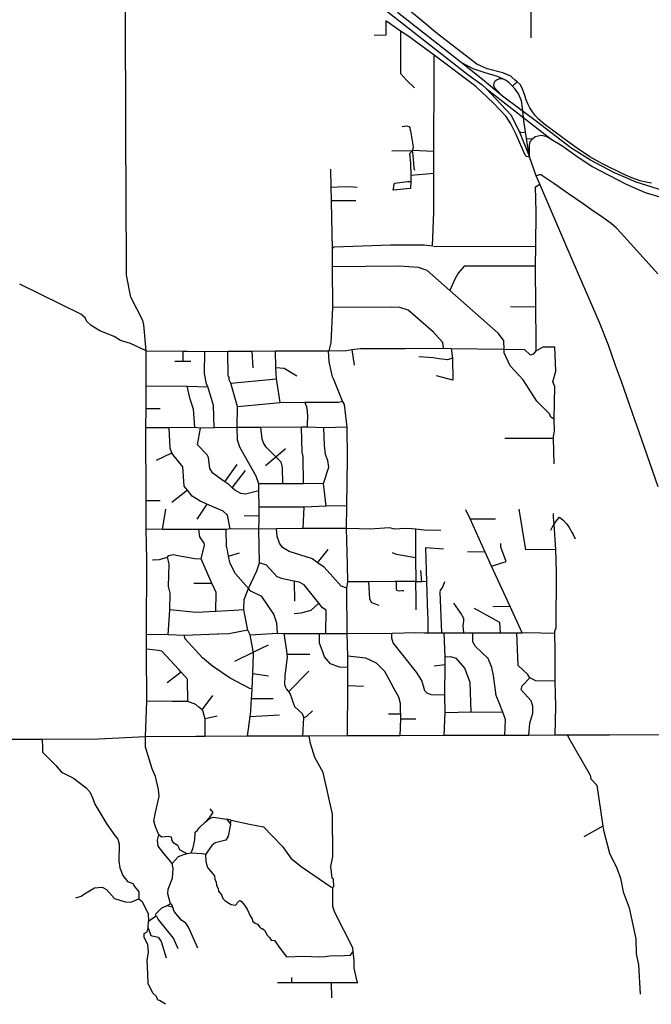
# Model space of a CAD drawing. Header units: millimetres. Extents: x 35 to 72953, y -43 to 70184.
# Tile 166 of 204: x 56317 to 61257, y 18 to 7712. Entities that reach past the tile are written whole.
import ezdxf

# ---------------------------------------------------------------- set-up
doc = ezdxf.new("R2010")
doc.units = ezdxf.units.MM
for name, color, linetype in [('roads_1', 1, 'Continuous'), ('roads_2', 2, 'Continuous'), ('roads_3', 3, 'Continuous')]:
    doc.layers.add(name, color=color, linetype=linetype)

msp = doc.modelspace()

# ---------------------------------------------------------------- linework, layer by layer
at = {"layer": 'roads_1'}
for points in [[(58659.07, 8195.86), (59823.18, 7284.29), (59934.48, 7202.32), (59966.17, 7174.98), (60473.96, 6779.51), (60558.3, 6730.04), (60666.96, 6651.88), (60793.19, 6564.21), (61059.51, 6425.42), (61208.06, 6360.51), (61499.37, 6274.25)], [(65645.22, 6096.25), (64644.05, 5973.09), (64411.79, 5937.22), (64166.23, 5906.57), (64030.87, 5895.64), (63970.7, 5885.56), (63893.11, 5875.03), (63714.74, 5874.46), (63542.04, 5877.94), (63370.06, 5907.24), (62832.18, 6019.31), (62067.91, 6201.73), (61634.66, 6305.31), (61395.33, 6361.87), (61138.92, 6441.79), (60962.77, 6517.92), (60780.08, 6615.01), (60626.58, 6710.56), (60359.26, 6916.33), (60092.13, 7115.49), (59935.98, 7245.08), (59769, 7376.16), (59271.42, 7766.78)], [(60095.26, 7250.69), (60054.43, 7268.47), (59957.07, 7296.43), (59864.26, 7328.69), (59769, 7376.16)], [(60092.13, 7115.49), (60041.53, 7170.12), (60031.36, 7181.68), (60026.09, 7198.55), (60027.97, 7218.48), (60036.44, 7233.11), (60050.18, 7245.77), (60071.7, 7252.89), (60095.26, 7250.69)], [(60172.44, 7192.67), (60145.01, 7218.82), (60121.91, 7235.63), (60095.26, 7250.69)], [(59966.17, 7174.98), (60158.88, 6968.19), (60223.75, 6840.2), (60304.99, 6639.42)], [(60223.75, 6840.2), (60234.95, 6832.93), (60255.33, 6831.57), (60271.87, 6834.35)], [(60279.78, 6782.48), (60305.52, 6780.12), (60330.88, 6782.78)], [(60304.99, 6639.42), (60304.96, 6731.97), (60310.77, 6760.96), (60330.88, 6782.78), (60349.36, 6798.26), (60395.54, 6808.88), (60432.22, 6801.14), (60473.96, 6779.51)]]:
    msp.add_lwpolyline(points, dxfattribs=at)
at = {"layer": 'roads_2'}
for points in [[(57305.84, 5123.88), (57287.46, 5327.12), (57279.82, 5360.03), (57187.81, 5542.68), (57151.76, 5715.28), (57153.17, 5901.62), (57150.32, 6202.66), (57145.95, 7686.85), (57146.18, 8190.08), (57146.33, 8460.43), (57153.73, 8521.41), (57178.89, 8615.47), (57211.3, 8709.76), (57230.48, 8743.7), (57241.35, 8763.19), (57249.03, 8780.94), (57264.25, 8808.08), (57270.56, 8824.17), (57283.52, 8866.33), (57291.64, 8895.32), (57335.12, 9072.7)], [(60208.35, 7225.62), (60192.82, 7239.76), (60167.74, 7261.08), (60157.13, 7270.14), (60096.14, 7295.35), (59974.12, 7328.03), (59892.7, 7363.38), (59584.71, 7601.27), (59473.95, 7693.85), (59366.41, 7783.78)], [(60172.44, 7192.67), (60208.35, 7225.62)], [(60250.43, 7021.48), (60241.42, 7078.41), (60217.46, 7131.29), (60193.02, 7170.04), (60172.44, 7192.67)], [(61258.07, 6433.64), (61212.88, 6441.24), (61169.16, 6452.53), (61104.67, 6475.92), (61044.25, 6501.9), (60874.81, 6585.41), (60776.53, 6640.03), (60679.72, 6704.59), (60585.12, 6772.11), (60483.45, 6847.71), (60427.8, 6889.56), (60375.47, 6934.72), (60352.44, 6960.81), (60327.92, 6990.58), (60307.47, 7021.85), (60290.34, 7054.95), (60277.66, 7086.23), (60266.83, 7118.62), (60247.78, 7177.51), (60230.68, 7204.73), (60208.35, 7225.62)], [(60260.96, 6923.34), (60250.43, 7021.48)], [(61311.04, 4061.9), (61201.65, 4376.75), (61090.99, 4690.2), (61022.99, 4883.57), (60977.83, 5010.64), (60921.31, 5168), (60851.3, 5346.73), (60688.72, 5723.23), (60581.18, 5971.71), (60385.19, 6426.83), (60355.46, 6491.97), (60304.99, 6639.42), (60291.99, 6715.42), (60279.78, 6782.48), (60271.87, 6834.35), (60260.96, 6923.34)], [(57306.64, 4849.55), (57306.46, 4916.83), (57305.84, 5123.88)], [(57305.86, 4674.41), (57306.64, 4849.55)], [(57300.92, 2107.91), (57311.18, 2385.85), (57309.98, 2778.67), (57309.95, 2791.97), (57309.65, 2906.58), (57310.51, 3490.73), (57307.35, 3729.48), (57306.77, 3955.49), (57305.02, 4521.89), (57305.86, 4674.41)]]:
    msp.add_lwpolyline(points, dxfattribs=at)
at = {"layer": 'roads_3'}
for points in [[(60317.8, 7571.31), (60316.85, 7631.68), (60317.29, 7749.76), (60317.39, 7843.75), (60317.42, 7927.66), (60318.15, 8067.77), (60318.93, 8198.66), (60318.03, 8284.3), (60317.79, 8290.3), (60317.75, 8303.66)], [(59558.64, 7433.49), (59402.01, 7549.89), (59360.37, 7580.59), (59295.08, 7623.19), (59181.25, 7702.79)], [(59181.25, 7702.79), (59181.56, 7589.73)], [(59473.95, 7693.85), (59477.43, 7697.96)], [(59295.08, 7623.19), (59296, 7292.43), (59341.57, 7239.8), (59404.93, 7178.46)], [(59181.56, 7589.73), (59088.72, 7589.48)], [(59546.36, 5945.71), (59555.73, 6209.1), (59556.5, 6508.72), (59556.95, 6684.74), (59557.25, 6847.9), (59557.32, 6858.99), (59557.85, 7108.94), (59557.98, 7160.93), (59558.16, 7234.2), (59558.64, 7433.49)], [(60304.99, 6639.42), (60293.22, 6639.04), (60280.03, 6641.52), (60269.36, 6654.1), (60201.01, 6815.26), (60158.2, 6896.82), (60122.52, 6955.13), (60023.14, 7058.93), (59885.63, 7190.67), (59558.64, 7433.49)], [(59308.86, 6876.36), (59326.99, 6880.4), (59343.13, 6882.44), (59359.95, 6878.5), (59369.43, 6867.11), (59371.46, 6851.71), (59373.56, 6843.73), (59393.46, 6717.2), (59390.13, 6691.03), (59385.9, 6686.26), (59365.28, 6662.92), (59373.51, 6590.67), (59377.17, 6495.36), (59375.41, 6448.24), (59373.3, 6392.04), (59372.07, 6391.93)], [(59226.55, 6687.37), (59385.6, 6690.91), (59390.13, 6691.03), (59556.95, 6684.74)], [(59385.9, 6686.26), (59388.28, 6677.06), (59388.67, 6673.74), (59395.05, 6622.21), (59399.3, 6553.95), (59406.06, 6535.23)], [(58737.95, 5124.57), (58753.65, 5187.02), (58765.36, 5463.38), (58764.41, 5780.95), (58764.02, 5923.16), (58759.32, 6157.14), (58756.48, 6298.46), (58754.4, 6403.97), (58751.57, 6543.74)], [(59556.5, 6508.72), (59377.17, 6495.36)], [(61308.03, 5725.52), (61240.07, 5801.91), (61167.8, 5883.39), (61022.44, 6043.48), (60984.36, 6082.38), (60943.41, 6119.01), (60859.51, 6178.61), (60807.7, 6213.39), (60723.59, 6272.37), (60610.08, 6351.27), (60493.91, 6431), (60409.4, 6489.57), (60395.01, 6498.71), (60382.89, 6500.72), (60355.46, 6491.97)], [(58754.4, 6403.97), (58854.8, 6407.35), (58924.7, 6404.77), (58957.01, 6402.2)], [(59239.21, 6380.36), (59247.46, 6435.14), (59248.69, 6435.26)], [(59372.07, 6391.93), (59239.87, 6380.48), (59239.21, 6380.36)], [(59248.69, 6435.26), (59349.73, 6446.18), (59375.41, 6448.24)], [(60356.44, 5125.1), (60355.66, 5200.69), (60352.91, 5465.38), (60351.99, 5785.5), (60353.43, 5943.34), (60355.87, 6211.37), (60350.12, 6404.56), (60385.19, 6426.83)], [(58756.48, 6298.46), (58946.05, 6299.08)], [(58764.02, 5923.16), (58776.74, 5935.94), (59216.02, 5952.44), (59480.32, 5953.17), (59546.36, 5945.71)], [(59552.8, 5940.63), (60353.43, 5943.34)], [(60104.94, 5137.02), (60102.59, 5198.53), (60102.18, 5208.17), (60058.86, 5261.36), (59680.53, 5596.15), (59503.73, 5752.61), (59435.09, 5775.25), (59285.25, 5784.93), (58764.41, 5780.95)], [(59793.73, 5786.35), (59746.46, 5730.9), (59719.86, 5683.83), (59680.53, 5596.15)], [(60351.99, 5785.5), (59793.73, 5786.35)], [(57305.84, 5123.88), (57183.73, 5181.99), (57104.98, 5204.62), (57056.63, 5237.53), (56944.77, 5280.36), (56876.08, 5323.3), (56842.94, 5353.7), (56830.11, 5381.6), (56794.52, 5411.99), (56318.88, 5644.35)], [(59632.48, 5145.88), (59627.26, 5188.98), (59622.33, 5194.4), (59553.35, 5270.14), (59354.78, 5442.28), (59291.25, 5462.39), (59225.21, 5464.75), (58765.36, 5463.38)], [(60352.91, 5465.38), (60154.82, 5467.36)], [(57305.84, 5123.88), (57592.45, 5121.63), (57610.02, 5121.46), (57627.69, 5121.28), (57765.61, 5120.2), (57945.95, 5120.68), (58132.14, 5122.5), (58319.27, 5124.33), (58381.15, 5124.49), (58733.31, 5125.44), (58737.95, 5124.57), (58873.02, 5127.82), (58915.61, 5133.92), (58982.09, 5143.41), (59332.75, 5142.5), (59632.48, 5145.88), (59690.97, 5143.5), (60104.94, 5137.02), (60264.97, 5134.93), (60308.26, 5091.93), (60338.75, 5099.67), (60356.44, 5125.1), (60412.28, 5155.74), (60501.17, 5156)], [(60490.48, 4439.7), (60500.52, 4495.7), (60497.7, 4589.47), (60502.06, 4846.08), (60486.66, 4881.62), (60509.28, 4965.48), (60501.17, 5156)], [(57592.45, 5121.63), (57592.65, 5044.49)], [(57788.64, 4842.27), (57779.03, 4866.18), (57763.52, 4947.39), (57765.61, 5120.2)], [(58098.54, 2112.89), (58120.16, 2267.14), (58121.53, 2283.33), (58124.19, 2314.48), (58131.03, 2408.49), (58132.85, 2433.88), (58136.41, 2482.22), (58140.53, 2602.94), (58145.79, 2756.58), (58143.68, 2768.66), (58139.46, 2792.81), (58119.98, 2903.82), (58102.02, 2941.79), (58071.09, 3099.22), (58073.42, 3180.48), (58106.17, 3267.02), (58171.85, 3404.31), (58191.99, 3467.87), (58188.64, 3732.01), (58189.5, 3801.17), (58189.89, 3832.1), (58190.74, 3902.27), (58187.85, 4029.29), (58187.7, 4085.15), (58167.14, 4146.06), (58086.64, 4288.5), (58076.49, 4306.43), (58039.56, 4371.62), (58021.56, 4427.44), (58018.75, 4523.98), (58020.87, 4689.03), (57969.47, 4871.78), (57956.74, 4897.13), (57956.69, 4917.53), (57949.02, 4925.16), (57945.95, 5120.68)], [(58132.14, 5122.5), (58139.48, 4990.39)], [(58353.51, 4720.51), (58325.05, 4905.87), (58319.72, 4992.2), (58319.27, 5124.33)], [(58881.97, 2115.78), (58883.09, 2509.72), (58882.71, 2649.38), (58882.38, 2738.28), (58879.34, 2916.17), (58875.83, 3269.2), (58883.25, 3319.99), (58880.23, 3454.32), (58874.46, 3736.62), (58876.53, 3911.87), (58880.53, 4282.66), (58877.3, 4528.94), (58856.42, 4704.13), (58841.13, 4732.13), (58773.6, 4899.54), (58764.38, 4922.35), (58738.65, 5039.11), (58733.31, 5125.44)], [(58915.61, 5133.92), (58933.9, 5011.04)], [(59690.97, 5143.5), (59701.29, 5067.26), (59703.76, 4894.35), (59576.41, 4928.03)], [(60497.7, 4589.47), (60472.25, 4604.69), (60461.96, 4632.59), (60362.67, 4731.4), (60255.54, 4898.69), (60153.58, 5007.69), (60105.02, 5109.09), (60104.94, 5137.02)], [(57531.63, 5044.33), (57592.65, 5044.49), (57655.95, 5044.65)], [(59701.29, 5067.26), (59663.16, 5053.97), (59597.95, 5062.54), (59551.55, 5069.06), (59439.97, 5076.4)], [(58484.93, 4926.69), (58385.76, 4987.28), (58319.72, 4992.2)], [(57306.64, 4849.55), (57626.7, 4847.94), (57788.64, 4842.27)], [(57686.02, 4525.54), (57675.45, 4667.72), (57649.83, 4746.47), (57626.7, 4847.94)], [(57969.47, 4871.78), (58325.05, 4905.87)], [(57796.53, 4820.45), (57794.34, 4828.09), (57788.64, 4842.27)], [(57838.41, 4523.5), (57832.85, 4696.18), (57796.53, 4820.45)], [(58020.87, 4689.03), (58353.51, 4720.51), (58546.51, 4722.13), (58810.64, 4724.4), (58841.13, 4732.13)], [(58568.01, 4526.77), (58567.93, 4555.59), (58570.05, 4609.25), (58568.52, 4652.25), (58562.38, 4686.37), (58546.51, 4722.13)], [(57305.86, 4674.41), (57416.11, 4674.03)], [(58877.3, 4528.94), (58696.97, 4523.35), (58568.01, 4526.77), (58521.71, 4527.98), (58204.2, 4524.47), (58018.75, 4523.98), (57838.41, 4523.5), (57731.76, 4520.56), (57686.02, 4525.54), (57485.37, 4522.47), (57305.02, 4521.89)], [(57962.64, 3733.96), (57941.96, 3840.53), (57908.9, 3870.93), (57779.89, 3926.79), (57771.75, 3930.31), (57728.34, 3949.15), (57667.3, 3989.67), (57629.77, 4034.36), (57603.52, 4065.66), (57592.92, 4218.04), (57513.97, 4314.27), (57507.98, 4328.22), (57493.44, 4362.43), (57485.37, 4522.47)], [(58187.85, 4029.29), (58083.81, 4003.52), (58048.18, 4008.52), (57999.83, 4036.32), (57979.94, 4054.89), (57953.99, 4079.32), (57922.18, 4101.52), (57906.57, 4112.34), (57826.78, 4167.88), (57803.81, 4205.95), (57793.39, 4289.72), (57783.13, 4312.42), (57775.36, 4320.49), (57706.78, 4391.03), (57731.76, 4520.56)], [(58375.62, 4085.65), (58372.72, 4212.67), (58362.41, 4253.32), (58319.78, 4296.66), (58308.98, 4307.6), (58245.23, 4372.17), (58224.83, 4405.14), (58214.65, 4433.05), (58204.2, 4524.47)], [(58538.21, 4086.09), (58534.99, 4299.45), (58527.34, 4332.46), (58521.71, 4527.98)], [(58713.93, 3911.32), (58693.15, 4086.62), (58735.97, 4216.2), (58728.18, 4267.06), (58710.19, 4315.22), (58699.9, 4383.81), (58696.97, 4523.35)], [(60490.48, 4439.7), (60111.93, 4440.27)], [(60490.48, 4439.7), (60493.52, 4240.19)], [(57388.62, 4270.82), (57507.98, 4328.22)], [(58239.19, 4227.61), (58319.78, 4296.66), (58396.51, 4362.26)], [(57922.18, 4101.52), (58018.19, 4235.34)], [(57979.94, 4054.89), (58083.32, 4189.29)], [(58693.15, 4086.62), (58538.21, 4086.09), (58375.62, 4085.65), (58187.7, 4085.15)], [(57629.77, 4034.36), (57506.81, 3939.82)], [(57306.77, 3955.49), (57416.08, 3954.22)], [(57779.89, 3926.79), (57702.16, 3809.42)], [(57433.29, 3729.14), (57460.85, 3886.38)], [(58876.53, 3911.87), (58713.93, 3911.32), (58541.25, 3903.21), (58190.74, 3902.27)], [(58534.14, 3735.59), (58541.25, 3903.21)], [(60246.36, 2921.43), (60152.14, 3127.33), (60008.39, 3441.39), (59958.19, 3551.09), (59839.35, 3810.68), (59806.75, 3881.98)], [(60510.09, 3572.4), (60275.02, 3570.17), (60223.95, 3887.7)], [(60503.88, 2120.27), (60509.19, 2343.92), (60506.07, 2542.32), (60504.14, 2750.26), (60503.86, 2782.18), (60502.62, 2918.07), (60502.48, 2933.48), (60512.52, 2958.89), (60516.35, 3398.39), (60510.09, 3572.4), (60496.57, 3769.88), (60493.12, 3820.86), (60490.95, 3852)], [(58189.89, 3832.1), (58072.16, 3835.11)], [(59839.35, 3810.68), (60039.37, 3810.81)], [(60470.25, 3723.14), (60488.29, 3760.44), (60496.57, 3769.88), (60502.41, 3776.55), (60519.81, 3803.21), (60539.78, 3825.54), (60568.85, 3801.24), (60594.82, 3773.05), (60604.5, 3758.78), (60614.84, 3743.51), (60638.87, 3701.8), (60645.42, 3688.96), (60661.87, 3655.64)], [(59609.83, 3720.7), (59481.62, 3723.11), (59412.72, 3730.35), (59387.68, 3732.94), (59324.09, 3735.31), (59289.7, 3732.89), (59247.95, 3730), (59209.85, 3740.09), (59054.83, 3732.02), (58971.02, 3734.34), (58874.46, 3736.62), (58744.93, 3736.16), (58534.14, 3735.59), (58325.83, 3732.48), (58188.64, 3732.01), (57962.64, 3733.96), (57932.14, 3728.78), (57718.81, 3728.22), (57433.29, 3729.14), (57307.35, 3729.48)], [(57851.63, 3088.11), (57854.83, 3235.76), (57824.05, 3297.76), (57819.21, 3307.39), (57813.7, 3318.57), (57737.26, 3499.6), (57762.3, 3606.4), (57759.71, 3621.58), (57726.61, 3669.71), (57718.81, 3728.22)], [(58333.3, 2917.14), (58327.98, 2995.82), (58304.93, 3066.92), (58210.55, 3203.78), (58124.08, 3246.67), (58106.17, 3267.02), (58004.3, 3381.03), (57963.36, 3462.17), (57951.4, 3520.11), (57941.54, 3567.86), (57935.03, 3599.21), (57932.14, 3728.78)], [(58875.83, 3269.2), (58832.61, 3284.27), (58766.36, 3357.8), (58697.56, 3433.76), (58646.45, 3468.98), (58619.56, 3487.42), (58598.27, 3502.11), (58425.41, 3554.96), (58371.94, 3587.84), (58348.99, 3620.7), (58331.08, 3674.08), (58325.83, 3732.48)], [(59412.72, 3730.35), (59413.53, 3506.56), (59414.24, 3321.56)], [(60008.39, 3441.39), (60121.66, 3477.18), (60081.37, 3590.57), (60080.91, 3619.94)], [(57951.4, 3520.11), (58035.61, 3544.61)], [(58646.45, 3468.98), (58730.92, 3572.3)], [(59413.53, 3506.56), (59307.48, 3523.78), (59264.84, 3533.63), (59232.11, 3546.07)], [(59510.92, 3040.73), (59510.09, 3066.44), (59501.73, 3321.69), (59492.96, 3586.81)], [(59492.96, 3586.81), (59631.96, 3578.22)], [(59958.19, 3551.09), (59819.3, 3552.69)], [(57355.58, 3492.06), (57361.15, 3492.19), (57409.62, 3493.53), (57473.06, 3511.54), (57483.14, 3524.32), (57518.74, 3532.06), (57555.13, 3525.5), (57686.43, 3502.01), (57737.26, 3499.6)], [(57479.83, 2904.47), (57491.98, 3100.14), (57494.2, 3229.61), (57481.31, 3283.01), (57485.85, 3460.81), (57473.06, 3511.54)], [(58711.72, 2915.61), (58713.78, 3098.5), (58685.76, 3116.27), (58657.41, 3152), (58542.98, 3296.23), (58502.3, 3316.41), (58465.15, 3323.73), (58448.98, 3326.9), (58375.25, 3341.45), (58332.02, 3359.07), (58247.88, 3450.29), (58191.99, 3467.87)], [(59461.1, 3320.36), (59453.31, 3406.69)], [(58465.15, 3323.73), (58465.57, 3167.67)], [(59414.24, 3321.56), (59261.65, 3321.14), (59253.71, 3321.12), (59045, 3320.43), (58920.28, 3320.09), (58883.25, 3319.99)], [(59045, 3320.43), (59053.4, 3186.33), (59067.74, 3157.77), (59125.15, 3137.31)], [(59261.65, 3321.14), (59261.8, 3264.61), (59265.04, 3255.08), (59284.15, 3248.82), (59308.04, 3251.99), (59322.31, 3250.48)], [(59414.34, 3318.9), (59414.24, 3321.56)], [(59501.73, 3321.69), (59461.1, 3320.36), (59414.34, 3318.9)], [(59419.29, 3101.66), (59417.36, 3184.9), (59414.34, 3318.9)], [(59617.84, 2920.76), (59606.84, 3237.19), (59609.34, 3254.6), (59624.32, 3272.16), (59641.75, 3322.2)], [(57819.21, 3307.39), (57680.6, 3306.8)], [(58071.09, 3099.22), (57993.81, 3095.36), (57851.63, 3088.11), (57697.82, 3080.39), (57491.98, 3100.14)], [(58657.41, 3152), (58594.07, 3096.19), (58514.85, 3075.02), (58464.98, 3068.02)], [(59790.94, 2921.25), (59785.78, 2975.22), (59790.68, 3012.69), (59790.62, 3032.65), (59767.92, 3075.15), (59712.52, 3152.47)], [(60077.04, 2920.51), (60071.81, 3000.96), (60044.18, 3015.96), (59873.27, 3110.36)], [(60152.14, 3127.33), (60018.74, 3123.3)], [(59511.25, 2921.69), (59510.92, 3040.73)], [(58102.02, 2941.79), (57952.24, 2913.47), (57871.37, 2910.26), (57863.9, 2910.02), (57606.93, 2899.81), (57479.83, 2904.47), (57309.65, 2906.58)], [(58136.41, 2482.22), (58116.08, 2484.71), (57963.46, 2565.56), (57826.01, 2659.08), (57747.13, 2724.94), (57609.54, 2876.88), (57606.93, 2899.81)], [(58119.98, 2903.82), (58333.3, 2917.14), (58386.59, 2914.73), (58660.89, 2915.47), (58711.72, 2915.61), (58879.34, 2916.17)], [(58532.83, 2114.18), (58538.31, 2259.83), (58528.12, 2287.74), (58469.58, 2343.45), (58433.67, 2447.43), (58421.07, 2462.14), (58403.06, 2482.93), (58397.35, 2497.77), (58390.31, 2515.93), (58392.68, 2584.55), (58412.5, 2731.91), (58409.52, 2752.85), (58405.66, 2780), (58386.59, 2914.73)], [(58882.71, 2649.38), (58819.11, 2651.76), (58747.98, 2679.5), (58702.11, 2732.69), (58690.02, 2764.25), (58669.37, 2818.06), (58661.19, 2839.32), (58660.89, 2915.47)], [(58879.34, 2916.17), (59227.43, 2917.13), (59415.35, 2922.75), (59483.19, 2921.94), (59511.25, 2921.69), (59598.28, 2920.71), (59617.84, 2920.76), (59636.36, 2920.82), (59690.59, 2920.97), (59783.66, 2921.23), (59790.94, 2921.25), (59859.91, 2921.44), (59921.33, 2921.17), (60077.04, 2920.51), (60205.26, 2919.99), (60246.36, 2921.43), (60284.06, 2922.76), (60502.62, 2918.07)], [(59642.82, 2433.12), (59536.14, 2435.37), (59503.12, 2448.03), (59485.21, 2468.26), (59462.12, 2549.45), (59421.31, 2612.85), (59237.83, 2843.45), (59227.53, 2879), (59227.43, 2917.13)], [(59637.76, 2117.55), (59645.75, 2298.57), (59642.82, 2433.12), (59644.23, 2671.88), (59644.54, 2730.41), (59636.36, 2920.82)], [(60110.21, 2119.03), (60115.82, 2244.03), (60095.35, 2299.84), (60067.17, 2373.47), (60044.13, 2431.82), (60023.38, 2586.72), (60010.54, 2650.08), (59979.82, 2721.16), (59882.98, 2814.88), (59860.11, 2850.39), (59859.91, 2921.44)], [(60506.07, 2542.32), (60353.74, 2544.43), (60307.94, 2569.68), (60292.56, 2595.02), (60216.2, 2665.96), (60205.26, 2919.99)], [(57631.23, 2384.24), (57630.68, 2559.48), (57580.74, 2613.55), (57562.46, 2633.23), (57429.42, 2777.32), (57403.99, 2782.35), (57309.95, 2791.97)], [(57999.96, 2699.44), (58143.68, 2768.66), (58264.28, 2826.84)], [(58409.52, 2752.85), (58586.11, 2754.88)], [(59292.38, 2116.49), (59298.07, 2247.83), (59297.54, 2268.56), (59297.11, 2283.96), (59296.58, 2306.13), (59295.09, 2368.64), (59282.2, 2416.93), (59246.29, 2483.23), (59221.79, 2528.5), (59172.4, 2619.81), (59108.73, 2683.14), (59024.72, 2723.48), (58882.38, 2738.28)], [(59848.9, 2304.24), (59840.69, 2532.77), (59799.75, 2644.5), (59733.48, 2720.46), (59687.72, 2733.08), (59644.54, 2730.41)], [(58421.07, 2462.14), (58578.44, 2619.85)], [(59644.23, 2671.88), (59558.47, 2660.12)], [(57580.74, 2613.55), (57470.31, 2530.13)], [(58140.53, 2602.94), (58263.98, 2585.09)], [(60298.16, 2119.62), (60306.4, 2214.09), (60331.6, 2292.86), (60331.44, 2348.84), (60318.56, 2389.37), (60239.61, 2475.49), (60247.17, 2505.99), (60307.94, 2569.68)], [(58883.09, 2509.72), (59007.36, 2504.96)], [(57768.28, 2111.92), (57766.7, 2250.8), (57766.21, 2257.56), (57761.16, 2275.84), (57750.85, 2313.39), (57743.85, 2319.35), (57719.51, 2340.35), (57694.79, 2361.57), (57631.23, 2384.24), (57552.52, 2384.58), (57510.47, 2384.81), (57311.18, 2385.85)], [(57743.85, 2319.35), (57827.84, 2429.75)], [(58131.03, 2408.49), (58299.23, 2407.17)], [(58538.31, 2259.83), (58561.15, 2267.54), (58606.3, 2311.89)], [(57766.7, 2250.8), (57863.03, 2273.22)], [(58120.16, 2267.14), (58348.61, 2279.05)], [(59297.11, 2283.96), (59200.45, 2284.14)], [(59298.07, 2247.83), (59414.39, 2248.04)], [(59645.75, 2298.57), (59848.9, 2304.24), (60095.35, 2299.84)], [(61993.94, 2125.13), (60930.89, 2121.64), (60600.45, 2120.58), (60528.26, 2120.35), (60503.88, 2120.27), (60298.16, 2119.62), (60110.21, 2119.03), (59637.76, 2117.55), (59292.38, 2116.49), (58881.97, 2115.78), (58582.43, 2113.96), (58532.83, 2114.18), (58098.54, 2112.89), (57768.28, 2111.92), (57696.06, 2111.72), (57300.92, 2107.91), (56936.2, 2090.23), (56493.82, 2088.03), (55599.11, 2086.53)], [(56493.82, 2088.03), (56495.6, 2024.34), (56496.32, 1987.23), (56601.2, 1883.79), (56644.75, 1831.79), (56738.8, 1786.07), (56837.61, 1710.5), (56866.7, 1679.46), (56890.02, 1625.94), (56906.01, 1581.56), (56998.77, 1425.37), (57060.97, 1335.89), (57085.21, 1308.18), (57094.88, 1268.24), (57093.83, 1135.42), (57101.29, 1084.75), (57124.64, 1023.77), (57160.29, 978.2), (57203.52, 963.01), (57214.46, 937.58), (57248.18, 896.9), (57248.03, 842.18), (57275.68, 822.11), (57323.15, 724.01), (57325.65, 666.35)], [(57710.44, 456.55), (57638.84, 621.41), (57615.89, 651.83), (57582.76, 674.58), (57526.73, 743.04), (57514.07, 776.15), (57506.27, 796.31), (57496.04, 803.93), (57475.53, 880.02), (57477.98, 918.16), (57513.29, 1004.6), (57518.11, 1078.32), (57510.44, 1118.87), (57436.5, 1207.57), (57401.39, 1254.27), (57396.02, 1301.05), (57405.64, 1342.12), (57378.4, 1404.88), (57366.67, 1450.41), (57378.81, 1517.75), (57407.31, 1641.89), (57402.06, 1697.74), (57378.93, 1799.22), (57353.36, 1857.56), (57302.5, 2027.16), (57300.92, 2107.91)], [(58960.59, 186.22), (58955.84, 195.96), (58932.69, 299.98), (58932.52, 360.94), (58924.97, 431.63), (58921.95, 460), (58781.51, 736.4), (58766.08, 782.13), (58765.68, 929.44), (58773.31, 939.66), (58770.6, 995.52), (58760.38, 1003.14), (58750.02, 1094.56), (58767.57, 1173.3), (58764.03, 1503.49), (58690.26, 1829.74), (58626.79, 1946.22), (58592.24, 2056.8), (58582.43, 2113.96)], [(60600.45, 2120.58), (60608.92, 2103.23), (60779.96, 1809), (60785.14, 1781.08), (60831.03, 1730.45), (60878.26, 1410.69), (60882.8, 1380), (60929.06, 1199.79), (60987.81, 1080.59), (61016.01, 1004.52), (61036.64, 897.84), (61082.66, 770.95), (61136.67, 529.8), (61139.57, 412.98), (61157.59, 326.69), (61171.02, 98.17)], [(57768.54, 1442.21), (57803.84, 1481.12), (57829.9, 1516.48), (57807.52, 1545.67)], [(57659.24, 1199.93), (57674.56, 1242.36), (57687.97, 1302.09), (57690.77, 1364.15), (57708.62, 1378.75), (57724.08, 1400.39), (57768.54, 1442.21), (57802.62, 1470.84), (57829.73, 1479.94), (57937.06, 1465.04), (57965.52, 1426.21), (57946.68, 1330.94), (57928.99, 1300.41), (57845.22, 1279.91), (57819.86, 1259.45), (57769.29, 1188.27), (57773.42, 1133.91), (57787.33, 1086.67), (57840.98, 1021.69), (57842.28, 996.64), (57855.26, 972.75), (57857.44, 947.07), (57870.86, 922.99), (57873.38, 902.76), (57895.46, 873.18), (57905.49, 844.29), (57925.23, 825.44), (57971.7, 797.44), (57987.69, 794.36), (58002.67, 792.24), (58013.28, 799.04), (58021.35, 813.44), (58031.73, 824.6), (58041.11, 828.42), (58053.27, 820.59), (58075.68, 792.69), (58095.79, 762.47), (58119.75, 710.06), (58135.02, 686.63), (58137.6, 666.72), (58159.45, 651.64), (58175.95, 644.11), (58196.54, 621.47), (58205.95, 611.4), (58216, 608.35), (58220.88, 606.86), (58216, 608.35), (58232.34, 597.09), (58253.49, 558.05), (58270.01, 541.19), (58283.76, 518.77), (58309.11, 517.57), (58355.42, 453.63), (58405.27, 389.93), (58536.57, 394.83), (58661.82, 388.1), (58708.2, 390.5), (58740.89, 397.14), (58857.72, 398.69), (58903.34, 402.09), (58924.97, 431.63)], [(57965.52, 1426.21), (57971.67, 1458.04), (57937.06, 1465.04)], [(57971.67, 1458.04), (58114.02, 1426.41), (58224.59, 1405.51), (58291.69, 1334.05), (58372.02, 1250.53), (58437.15, 1160.89), (58519.45, 1094.52), (58750.04, 935.72), (58765.68, 929.44)], [(60878.26, 1410.69), (60728.82, 1326.12)], [(57627.91, 1193.13), (57606.26, 1205.07), (57571.33, 1222.87), (57559.38, 1244.61), (57556.7, 1255.09), (57548.64, 1260.53), (57523.06, 1276.85), (57511.12, 1298.4), (57504.2, 1323.09), (57480.91, 1329.51), (57427.79, 1325.27), (57405.64, 1342.12)], [(57769.29, 1188.27), (57744.24, 1192.52), (57659.24, 1199.93), (57627.91, 1193.13), (57590.66, 1184.52), (57556.8, 1169.04), (57510.44, 1118.87)], [(56756.79, 850.03), (56797.4, 862.77), (56825.04, 880.47), (56901.38, 929.21), (56962.32, 934.46), (56995.35, 914.15), (57059.03, 845.81), (57143.03, 818.09), (57186.13, 815.65), (57248.03, 842.18)], [(57322.62, 615.56), (57325.65, 666.35), (57379.48, 706.97), (57384.53, 727.38), (57430.16, 770.61), (57464.99, 788.11), (57496.04, 803.93)], [(57514.07, 776.15), (57464.99, 788.11)], [(57558.01, 450.94), (57519.71, 534.64), (57399.86, 684.19), (57389.7, 704.56), (57379.48, 706.97)], [(57396.68, 49.16), (57386.39, 79.62), (57360.91, 102.39), (57322.63, 178.55), (57319.02, 258.79), (57314.5, 361.42), (57324.45, 424.96), (57319.2, 483.36), (57291.07, 541.7), (57290.48, 571.4), (57313.83, 584.87), (57322.62, 615.56), (57342.73, 556.1), (57400.32, 541.98), (57423.28, 509.01), (57464.25, 382.09)], [(58960.59, 186.22), (58756.92, 185.99), (58493.61, 185.28), (58443.71, 185.15), (58334.17, 184.86)], [(58443.6, 227.27), (58443.71, 185.15)], [(58757.24, 69.5), (58756.92, 185.99)], [(57458.1, 17.95), (57411.9, 46.65), (57396.68, 49.16)]]:
    msp.add_lwpolyline(points, dxfattribs=at)

doc.saveas('drawing.dxf')
